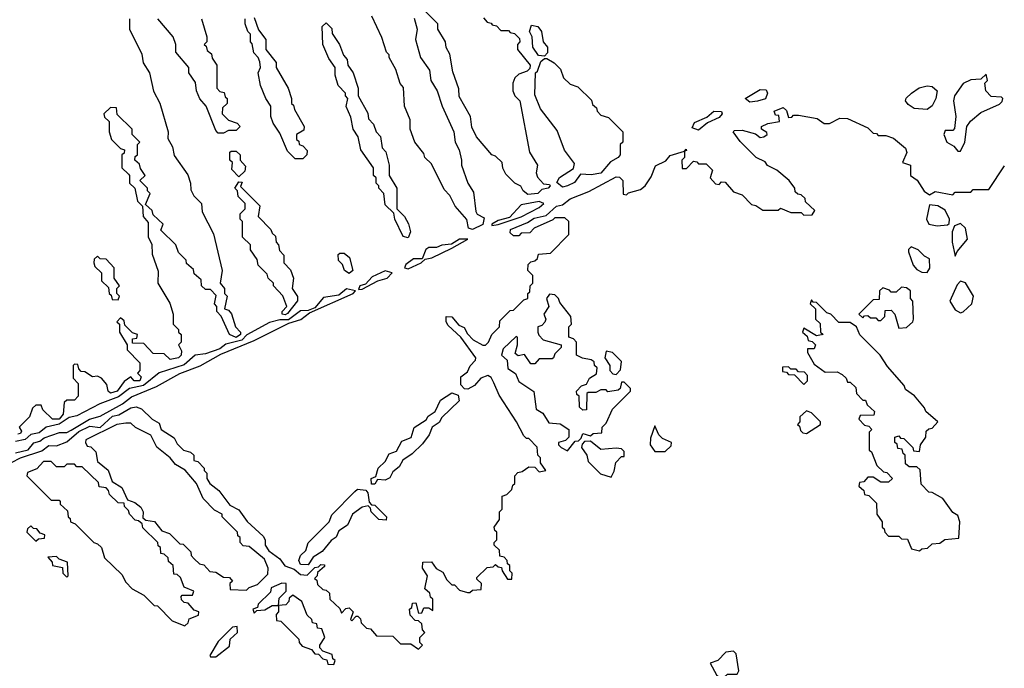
# Model space of a CAD drawing. Extents: x 2737310 to 2869991, y 870230 to 1012730.
# Tile 249 of 256: x 2799012 to 2802846, y 932595 to 935122. Entities that reach past the tile are written whole.
import ezdxf

# ---------------------------------------------------------------- set-up
doc = ezdxf.new("R2010")
doc.units = 0

msp = doc.modelspace()

# ---------------------------------------------------------------- linework, layer by layer
at = {"layer": '0CON02XD'}
for points in [[(2800818.3, 935128.3), (2800831.7, 935111.7), (2800848.3, 935108.3), (2800851.7, 935101.7), (2800868.3, 935098.3), (2800885, 935080), (2800915, 935080), (2800921.7, 935071.7), (2800938.3, 935068.3), (2800958.3, 935048.3), (2800960, 935035), (2800950, 935025), (2800950, 935005), (2801000, 934945), (2800998.3, 934931.7), (2800988.3, 934921.7), (2800955, 934910), (2800940, 934895), (2800932.5, 934875), (2800932.5, 934845), (2800940, 934825), (2800960, 934805), (2800997.5, 934605), (2801027.5, 934555), (2801022.5, 934525), (2801028.3, 934508.3), (2801051.7, 934481.7), (2801075, 934480), (2801077.5, 934475), (2801070, 934465), (2801045, 934460), (2801030, 934445), (2800990.5, 934440.5), (2800972.5, 934455), (2800963, 934473), (2800940, 934485), (2800905, 934520), (2800893, 934543), (2800890, 934565), (2800865, 934590), (2800850, 934595), (2800790, 934665), (2800773, 934703), (2800767.5, 934745), (2800723, 934823), (2800721.7, 934851.7), (2800698.3, 934918.3), (2800687, 934987), (2800673, 935013), (2800670, 935035), (2800640, 935085), (2800640, 935105), (2800575, 935170)], [(2799440, 935125), (2799440, 935085), (2799487, 934987), (2799493, 934953), (2799517.5, 934915), (2799533, 934843), (2799557, 934797), (2799590, 934685), (2799588.3, 934658.3), (2799607, 934627), (2799613, 934593), (2799667, 934517), (2799677.5, 934485), (2799678.3, 934458.3), (2799690, 934435), (2799720, 934405), (2799723, 934373), (2799767, 934287), (2799800, 934145), (2799792.5, 934095), (2799810, 934075), (2799810, 934055), (2799820, 934045), (2799810, 933995), (2799825, 933990), (2799836.2, 933976.2), (2799852.5, 933925), (2799872, 933905), (2799871.4, 933895), (2799855, 933883.8), (2799828.8, 933895), (2799797, 933967), (2799780, 933985), (2799780, 934005), (2799770, 934015), (2799777, 934047), (2799755, 934070), (2799735, 934070), (2799720, 934085), (2799718.3, 934108.3), (2799691.7, 934131.7), (2799688.3, 934148.3), (2799661.7, 934171.7), (2799660, 934185), (2799630, 934215), (2799620, 934245), (2799561.7, 934301.7), (2799570, 934325), (2799531.7, 934361.7), (2799528.3, 934378.3), (2799501.7, 934401.7), (2799520, 934445), (2799510, 934455), (2799510, 934465), (2799480, 934495), (2799500, 934515), (2799481.7, 934541.7), (2799478.3, 934558.3), (2799460, 934575), (2799461.7, 934588.3), (2799470, 934595), (2799470, 934635), (2799480, 934645), (2799450, 934675), (2799450, 934695), (2799391.7, 934751.7), (2799388.3, 934778.3), (2799365, 934780), (2799340, 934755), (2799341.7, 934741.7), (2799360, 934725), (2799360, 934685), (2799370, 934655), (2799405, 934620), (2799420, 934615), (2799418.3, 934601.7), (2799410, 934595), (2799410, 934545), (2799435, 934520), (2799440, 934515), (2799440, 934485), (2799460, 934465), (2799470, 934415), (2799490, 934395), (2799492.5, 934355), (2799511.7, 934331.7), (2799512.5, 934275), (2799527, 934247), (2799528.3, 934208.3), (2799551.7, 934141.7), (2799550, 934095), (2799597, 934017), (2799610, 933975), (2799610, 933935), (2799630, 933915), (2799630, 933905), (2799640, 933895), (2799640, 933865), (2799630, 933855), (2799641.7, 933831.7), (2799640, 933815), (2799630, 933805), (2799598.3, 933798.3), (2799575, 933820), (2799531.7, 933821.7), (2799495, 933860), (2799451.7, 933861.7), (2799451.7, 933878.3), (2799468.3, 933881.7), (2799470, 933895), (2799451.7, 933901.7), (2799421.7, 933931.7), (2799418.3, 933948.3), (2799405, 933960), (2799390, 933945), (2799400, 933935), (2799400, 933905), (2799430, 933855), (2799430, 933835), (2799480, 933785), (2799480, 933755), (2799470, 933745), (2799485, 933730), (2799480, 933715), (2799457.5, 933715), (2799445, 933730), (2799418.3, 933711.7), (2799391.2, 933675), (2799365, 933666.7), (2799356.7, 933675), (2799350.7, 933700.7), (2799330, 933725), (2799315, 933732.5), (2799295, 933730), (2799265, 933750), (2799251.7, 933751.7), (2799241.7, 933761.7), (2799238.3, 933778.3), (2799225, 933780), (2799220, 933775), (2799220, 933725), (2799240, 933705), (2799240, 933655), (2799225, 933640), (2799195, 933640), (2799185, 933630), (2799181.2, 933585), (2799165.8, 933565), (2799140, 933565), (2799101.7, 933601.7), (2799095, 933620), (2799075, 933620), (2799061.7, 933608.3), (2799050, 933575), (2799010, 933535), (2799019.3, 933519.3), (2799015, 933510), (2799005, 933507.5)], [(2799720, 935125), (2799740, 935055), (2799740, 935035), (2799730, 935025), (2799738.3, 935018.3), (2799741.7, 935001.7), (2799758.3, 934988.3), (2799761.7, 934971.7), (2799780, 934945), (2799780, 934855), (2799791.7, 934841.7), (2799808.3, 934838.3), (2799811.7, 934821.7), (2799820, 934815), (2799820, 934795), (2799801.7, 934778.3), (2799800, 934755), (2799825, 934730), (2799858.3, 934718.3), (2799870, 934705), (2799855, 934690), (2799825, 934690), (2799805, 934680), (2799785, 934680), (2799775, 934690), (2799737.5, 934785), (2799713, 934813), (2799700, 934845), (2799697, 934877), (2799670, 934915), (2799670, 934935), (2799620, 934995), (2799620, 935025), (2799610, 935055), (2799550, 935125)], [(2800115, 934580), (2800085, 934580), (2800055, 934610), (2800025, 934680), (2799998.3, 934718.3), (2799990, 934745), (2799990, 934785), (2799970, 934815), (2799950, 934865), (2799940, 934915), (2799950, 934935), (2799947, 934957), (2799940, 934975), (2799923, 934993), (2799917, 935027), (2799910, 935035), (2799910, 935065), (2799900, 935075), (2799890, 935105), (2799890, 935125)], [(2799925, 935130), (2799941.7, 935081.7), (2799970, 935045), (2799970, 935005), (2800010, 934955), (2800010, 934935), (2800057.5, 934855), (2800070, 934815), (2800070, 934795), (2800078.3, 934788.3), (2800081.7, 934771.7), (2800120, 934705), (2800118.3, 934691.7), (2800090, 934675), (2800090, 934655), (2800098.3, 934648.3), (2800100, 934635), (2800115, 934630), (2800131.7, 934611.7), (2800130, 934595), (2800115, 934580)], [(2800525, 934272.5), (2800505, 934277.5), (2800472.5, 934345), (2800468.3, 934368.3), (2800435, 934400), (2800430, 934445), (2800410, 934465), (2800410, 934475), (2800400, 934485), (2800400, 934505), (2800390, 934515), (2800390, 934545), (2800340, 934615), (2800330, 934665), (2800310, 934695), (2800301.7, 934741.7), (2800283, 934783), (2800290, 934815), (2800280, 934825), (2800280, 934835), (2800252.5, 934865), (2800240, 934905), (2800240, 934935), (2800215, 934970), (2800192.5, 935025), (2800190, 935095), (2800205, 935110), (2800227, 935087), (2800228.3, 935068.3), (2800257.5, 935025), (2800273, 934983), (2800287, 934967), (2800290, 934945), (2800310, 934915), (2800330, 934855), (2800330, 934825), (2800367, 934757), (2800370, 934735), (2800390, 934715), (2800400, 934685), (2800417, 934667), (2800423, 934623), (2800437, 934607), (2800450, 934555), (2800450, 934515), (2800480, 934465), (2800480, 934385), (2800510, 934355), (2800526.4, 934326.4), (2800533.3, 934295), (2800525, 934272.5)], [(2800775, 934304.4), (2800759.5, 934309.5), (2800753.6, 934343.6), (2800707.5, 934395), (2800687, 934437), (2800665, 934460), (2800615, 934560), (2800590, 934585), (2800585, 934600), (2800550, 934645), (2800532.5, 934695), (2800531.7, 934731.7), (2800510, 934785), (2800507, 934857), (2800493, 934873), (2800477, 934927), (2800450, 934975), (2800450, 934985), (2800440, 934995), (2800421.7, 935051.7), (2800382.5, 935135)], [(2800547.5, 935127.5), (2800560, 935085), (2800552.5, 935045), (2800572.5, 934975), (2800607.5, 934925), (2800612.5, 934885), (2800637.5, 934845), (2800657.5, 934785), (2800702.5, 934685), (2800707.5, 934645), (2800722.5, 934615), (2800732.5, 934575), (2800732.5, 934555), (2800757.5, 934485), (2800779.3, 934449.3), (2800787.5, 934375), (2800793.6, 934363.6), (2800820, 934350), (2800815, 934324.4), (2800775, 934304.4)], [(2801055, 934980), (2801031.7, 934981.7), (2801010, 935015), (2801007.5, 935055), (2800997.5, 935075), (2801005, 935100), (2801030, 935095), (2801043.3, 935075), (2801050, 935035), (2801067.5, 935015), (2801067, 934993), (2801055, 934980)], [(2801125, 934469.4), (2801103, 934487), (2801113.6, 934506.4), (2801168.3, 934541.7), (2801171.7, 934561.7), (2801133, 934613), (2801105, 934690), (2801040, 934775), (2801018.3, 934828.3), (2801020, 934915), (2801028.3, 934921.7), (2801041.7, 934958.3), (2801055, 934970), (2801065, 934970), (2801093, 934953), (2801118.3, 934928.3), (2801130, 934895), (2801155, 934870), (2801185, 934860), (2801238.3, 934808.3), (2801241.7, 934791.7), (2801258.3, 934778.3), (2801260, 934765), (2801275, 934750), (2801305, 934740), (2801360, 934685), (2801360, 934645), (2801350, 934635), (2801350, 934595), (2801342.5, 934585), (2801312.1, 934567.9), (2801275, 934524.4), (2801236.9, 934516.9), (2801195, 934520), (2801172, 934488), (2801145, 934474.4), (2801125, 934469.4)], [(2802675, 934610), (2802692.5, 934645), (2802700, 934705), (2802713.6, 934726.4), (2802755, 934760), (2802827, 934793), (2802837, 934803), (2802840, 934815), (2802835, 934820), (2802795, 934822.5), (2802773.9, 934843.9), (2802770, 934875), (2802780, 934885), (2802775, 934910), (2802755, 934890), (2802715, 934887.5), (2802685, 934872.5), (2802652.5, 934825), (2802647.5, 934805), (2802656.7, 934745), (2802651.7, 934698.3), (2802645, 934690), (2802615, 934690), (2802610, 934675), (2802622.5, 934645), (2802649.3, 934629.3), (2802665, 934610), (2802675, 934610)], [(2801855, 934800), (2801836.2, 934815), (2801895, 934849.2), (2801917.9, 934847.9), (2801923.1, 934835), (2801916.2, 934813.8), (2801885, 934804.2), (2801855, 934800)], [(2802545, 934772), (2802495, 934776.2), (2802471.2, 934791.2), (2802461.2, 934805), (2802464.2, 934815.8), (2802484.4, 934835.6), (2802514.3, 934855.7), (2802545, 934864.2), (2802565, 934862), (2802583.8, 934845), (2802579.2, 934815), (2802564.3, 934785.7), (2802545, 934772)], [(2801429.3, 934460.7), (2801447.5, 934475), (2801470.7, 934509.3), (2801487.3, 934552.7), (2801528, 934572), (2801545, 934592.5), (2801600, 934610), (2801607.5, 934617.5), (2801608.3, 934611.7), (2801600, 934610), (2801600, 934585), (2801590, 934575), (2801591.7, 934541.7), (2801608.3, 934541.7), (2801635, 934570), (2801648.3, 934568.3), (2801655, 934560), (2801685, 934560), (2801710, 934535), (2801700, 934505), (2801721.7, 934481.7), (2801735, 934480), (2801745, 934490), (2801758.3, 934488.3), (2801791.7, 934451.7), (2801825, 934440), (2801861.7, 934401.7), (2801878.3, 934398.3), (2801905, 934380), (2801965, 934380), (2801975, 934387.5), (2802015, 934370), (2802055, 934370), (2802065, 934360), (2802098.3, 934361.7), (2802108.3, 934378.3), (2802071.7, 934411.7), (2802070, 934425), (2802055, 934440), (2802041.7, 934441.7), (2802031.7, 934451.7), (2802030, 934465), (2802007.5, 934495), (2801960, 934535), (2801923.6, 934553.6), (2801915, 934567.5), (2801880, 934585), (2801817, 934647), (2801790, 934685), (2801795, 934690), (2801825, 934690.8), (2801877.5, 934677.5), (2801895, 934663.3), (2801910, 934665), (2801922.5, 934675), (2801921.7, 934681.7), (2801900, 934695), (2801900, 934705), (2801925, 934717.5), (2801970, 934725), (2801968.3, 934748.3), (2801955, 934750), (2801950, 934765), (2801985, 934780), (2801998.3, 934768.3), (2802005, 934740), (2802018.3, 934741.7), (2802025, 934750), (2802045, 934750), (2802117, 934737), (2802145, 934717.5), (2802165, 934717.5), (2802205, 934737.5), (2802235, 934736.7), (2802315, 934700), (2802335, 934680), (2802348.3, 934678.3), (2802355, 934670), (2802385, 934670), (2802415, 934660), (2802460.7, 934620.7), (2802466.2, 934603.8), (2802450, 934565), (2802480, 934555), (2802480, 934515), (2802506.1, 934496.1), (2802533.6, 934453.6), (2802555, 934440), (2802577, 934453), (2802645, 934440), (2802655, 934450), (2802715, 934450), (2802725, 934460), (2802785, 934460), (2802847, 934553)], [(2801655, 934691.9), (2801630.9, 934700.9), (2801638.9, 934721.1), (2801687.5, 934742.5), (2801714.2, 934765.8), (2801744.1, 934764.1), (2801746.7, 934755), (2801735, 934740), (2801689.7, 934720.3), (2801655, 934691.9)], [(2799865, 934510), (2799838.3, 934538.3), (2799840, 934565), (2799830, 934575), (2799830, 934605), (2799835, 934610), (2799855, 934610), (2799870, 934595), (2799870, 934575), (2799891.7, 934551.7), (2799888.3, 934531.7), (2799865, 934510)], [(2798945, 933379.1), (2799014.6, 933415.4), (2799098.1, 933441.9), (2799125, 933462.9), (2799155, 933461.2), (2799195, 933477.5), (2799242.4, 933517.6), (2799285, 933537.8), (2799325, 933532.5), (2799373.1, 933576.9), (2799397.8, 933582.2), (2799445, 933610), (2799465, 933614), (2799486, 933606), (2799527.5, 933565), (2799555, 933550), (2799562.5, 933525), (2799613, 933493), (2799625, 933470), (2799650, 933445), (2799677, 933437), (2799690, 933425), (2799690, 933405), (2799705, 933400), (2799730, 933375), (2799730, 933365), (2799740, 933355), (2799740, 933335), (2799752.5, 933315), (2799787.7, 933287.7), (2799830.7, 933230.7), (2799865, 933212.5), (2799897, 933167), (2799959.3, 933109.3), (2799967.5, 933095), (2799967.5, 933075), (2799982, 933052), (2800025, 933022), (2800044.2, 932994.2), (2800080.7, 932980.7), (2800105, 932960), (2800131.7, 932958.3), (2800161.7, 932988.3), (2800175, 932990), (2800185, 933000), (2800198.3, 932998.3), (2800198.3, 932991.7), (2800171.7, 932968.3), (2800170, 932955), (2800160, 932945), (2800168.3, 932938.3), (2800171.7, 932921.7), (2800191.7, 932901.7), (2800205, 932900), (2800218.3, 932888.3), (2800220, 932865), (2800258.3, 932828.3), (2800265, 932810), (2800281.7, 932828.3), (2800295, 932830), (2800310, 932815), (2800300, 932785), (2800305, 932780), (2800321.7, 932798.3), (2800328.3, 932798.3), (2800338.3, 932788.3), (2800341.7, 932771.7), (2800361.7, 932751.7), (2800378.3, 932748.3), (2800401.7, 932721.7), (2800465, 932720), (2800495, 932690), (2800535, 932690), (2800565, 932670), (2800580, 932685), (2800570, 932695), (2800570, 932715), (2800590, 932735), (2800580, 932745), (2800578.3, 932768.3), (2800565, 932780), (2800551.7, 932781.7), (2800531.7, 932801.7), (2800530, 932825), (2800538.3, 932831.7), (2800541.7, 932848.3), (2800555, 932850), (2800565, 932810), (2800578.3, 932811.7), (2800585, 932830), (2800605, 932830), (2800620, 932820), (2800620, 932865), (2800611.7, 932871.7), (2800608.3, 932888.3), (2800590, 932905), (2800600, 932955), (2800580, 932985), (2800581.7, 933008.3), (2800615, 933010), (2800633.6, 932983.6), (2800659.3, 932969.3), (2800675, 932940), (2800695, 932920), (2800705, 932920), (2800725, 932900), (2800755, 932890), (2800765, 932890), (2800775, 932900), (2800808.3, 932901.7), (2800810, 932925), (2800791.7, 932941.7), (2800791.7, 932948.3), (2800831.7, 932988.3), (2800855, 932990), (2800865, 933000), (2800875, 932990), (2800888.3, 932988.3), (2800890, 932975), (2800911.7, 932941.7), (2800928.3, 932941.7), (2800930, 932965), (2800920, 932975), (2800920, 932995), (2800911.7, 933001.7), (2800910, 933015), (2800898.3, 933028.3), (2800881.7, 933031.7), (2800880, 933055), (2800860, 933075), (2800860, 933085), (2800870, 933095), (2800870, 933125), (2800861.7, 933131.7), (2800860, 933145), (2800880, 933175), (2800880, 933205), (2800890, 933215), (2800890, 933265), (2800908.3, 933271.7), (2800928.3, 933291.7), (2800931.7, 933308.3), (2800940, 933315), (2800940, 933345), (2800951.7, 933358.3), (2800968.3, 933361.7), (2800995, 933380), (2801018.3, 933378.3), (2801035, 933360), (2801060, 933365), (2801040, 933395), (2801040, 933415), (2801030, 933425), (2801027, 933457), (2800995, 933490), (2800985, 933490), (2800975, 933500), (2800946.7, 933555), (2800879.4, 933659.4), (2800857.5, 933707.5), (2800848.3, 933728.3), (2800835, 933736.2), (2800807.5, 933725), (2800783, 933697), (2800757, 933683), (2800743.3, 933683.3), (2800729.3, 933699.3), (2800730, 933730), (2800755, 933750), (2800766.2, 933773.8), (2800786.7, 933795), (2800787.5, 933805), (2800730, 933885), (2800680.9, 933930.9), (2800672, 933945), (2800672.5, 933965), (2800695, 933963.8), (2800722.3, 933932.3), (2800742, 933922), (2800755, 933897.5), (2800777.5, 933875), (2800815, 933853.3), (2800826.2, 933853.8), (2800837.5, 933865), (2800850, 933895), (2800880, 933925), (2800881.7, 933948.3), (2800921.7, 933988.3), (2800935, 933990), (2800975, 934030), (2800990, 934035), (2800990, 934055), (2800998.3, 934061.7), (2801000, 934085), (2801010, 934095), (2801010, 934125), (2800990, 934145), (2800991.7, 934168.3), (2801001.7, 934178.3), (2801018.3, 934181.7), (2801028.3, 934191.7), (2801031.7, 934208.3), (2801078.3, 934211.7), (2801150, 934285), (2801150, 934335), (2801135, 934350), (2801095, 934350), (2801088.3, 934341.7), (2801015, 934310), (2800998.3, 934291.7), (2800965, 934290), (2800955, 934280), (2800935, 934280), (2800921.7, 934291.7), (2800922.5, 934305), (2800988.8, 934331.2), (2801015, 934348.8), (2801061.7, 934358.3), (2801102.5, 934395), (2801125, 934400), (2801155, 934423.8), (2801227.7, 934452.3), (2801335, 934509.2), (2801347.7, 934507.7), (2801360, 934495), (2801361.7, 934441.7), (2801375, 934440), (2801382.5, 934447.5), (2801429.3, 934460.7)], [(2800045, 933971.9), (2800033.8, 933975), (2800033.3, 933985), (2800052.5, 934005), (2800036.1, 934046.1), (2800000, 934085), (2800000, 934095), (2799980, 934115), (2799975, 934130), (2799940, 934165), (2799937, 934187), (2799910, 934225), (2799910, 934245), (2799880, 934275), (2799880, 934335), (2799870, 934345), (2799870, 934365), (2799890, 934385), (2799890, 934405), (2799863, 934433), (2799860, 934455), (2799850, 934465), (2799865, 934490), (2799878.3, 934488.3), (2799871.7, 934471.7), (2799947, 934397), (2799940, 934355), (2799990, 934305), (2799995, 934290), (2800008.3, 934278.3), (2800010, 934255), (2800020, 934245), (2800023, 934223), (2800040, 934205), (2800040, 934175), (2800067, 934147), (2800077.5, 934115), (2800073.3, 934075), (2800093.3, 934043.3), (2800093.6, 934026.4), (2800055, 933976.7), (2800045, 933971.9)], [(2800850, 934320), (2800875, 934323.8), (2800965, 934354.3), (2801035, 934390), (2801052.5, 934405), (2801035, 934413.8), (2800965, 934400.8), (2800919.2, 934350.8), (2800875, 934340), (2800850, 934325), (2800850, 934320)], [(2802585, 934318.8), (2802625, 934322.5), (2802631.7, 934328.3), (2802632.5, 934345), (2802615, 934380), (2802587, 934397), (2802555, 934400), (2802543.3, 934345), (2802552.5, 934325), (2802585, 934318.8)], [(2802655, 934200), (2802661.7, 934218.3), (2802703, 934267), (2802695, 934310), (2802675, 934327.5), (2802651.7, 934318.3), (2802643.3, 934295), (2802642.5, 934255), (2802655, 934200)], [(2800525, 934151.2), (2800575, 934174), (2800591.2, 934188.8), (2800616.6, 934193.4), (2800695, 934231.2), (2800757, 934267), (2800725, 934267.1), (2800693, 934247), (2800655, 934243.8), (2800635, 934233.8), (2800605, 934234.3), (2800593.8, 934226.2), (2800579.3, 934190.7), (2800545, 934190), (2800515, 934168), (2800510, 934155), (2800525, 934151.2)], [(2802545, 934137.5), (2802556.4, 934153.6), (2802555, 934190), (2802535, 934200), (2802510, 934225), (2802483, 934237), (2802473, 934227), (2802473, 934217), (2802491.2, 934165), (2802505, 934148.8), (2802525, 934138.8), (2802545, 934137.5)], [(2799395, 934030), (2799400, 934045), (2799390, 934055), (2799390, 934075), (2799400, 934085), (2799380, 934115), (2799380, 934155), (2799348.3, 934188.3), (2799325, 934190), (2799315, 934200), (2799301.7, 934188.3), (2799300, 934175), (2799305, 934160), (2799330, 934135), (2799330, 934105), (2799358.3, 934078.3), (2799360, 934055), (2799368.3, 934048.3), (2799371.7, 934031.7), (2799395, 934030)], [(2800295, 934132.5), (2800276.7, 934145), (2800268.3, 934168.3), (2800253.8, 934183.8), (2800252.5, 934207.5), (2800258.3, 934211.7), (2800275, 934212.5), (2800296.7, 934195), (2800308.8, 934145), (2800295, 934132.5)], [(2800331.2, 934071.2), (2800345, 934072), (2800406.1, 934103.9), (2800442.5, 934115), (2800462.5, 934135), (2800435, 934143.3), (2800385, 934120), (2800358, 934092), (2800336.7, 934085), (2800331.2, 934071.2)], [(2798995, 933434), (2799045, 933446.2), (2799067, 933473), (2799090.7, 933479.3), (2799107.3, 933492.7), (2799167, 933513), (2799195, 933513.3), (2799212.5, 933522.5), (2799283.9, 933566.1), (2799325, 933576.7), (2799412.5, 933625), (2799447.1, 933652.9), (2799545, 933693.1), (2799635, 933742.9), (2799715, 933772.9), (2799795, 933818.8), (2799925, 933871.4), (2800060.5, 933939.5), (2800106.4, 933953.6), (2800140, 933980), (2800310, 934055), (2800320, 934065), (2800285, 934073.8), (2800255, 934048), (2800195, 934039.2), (2800160.7, 933999.3), (2800135, 933988.8), (2800105, 933988.1), (2800058, 933952), (2800025, 933951.9), (2799985, 933942.5), (2799896.4, 933893.6), (2799876.9, 933873.1), (2799815, 933857.5), (2799790.8, 933839.2), (2799735, 933819.4), (2799695, 933814.4), (2799652.6, 933777.4), (2799555, 933745.7), (2799493.7, 933696.3), (2799440, 933685), (2799397, 933653), (2799323.3, 933625), (2799235, 933578.6), (2799205, 933572.5), (2799165, 933546.5), (2799115, 933534.2), (2799087.1, 933512.9), (2799055, 933505.8), (2799033.4, 933486.6), (2798995, 933478.1)], [(2802435, 933920), (2802465, 933922.5), (2802490, 933945), (2802492.5, 933955), (2802490, 934025), (2802480, 934035), (2802480, 934065), (2802465, 934077.5), (2802445, 934080), (2802425, 934060), (2802405, 934060), (2802398.3, 934068.3), (2802373, 934077), (2802360, 934065), (2802358.3, 934031.7), (2802335, 934030), (2802280, 933975), (2802295, 933960), (2802301.7, 933968.3), (2802315, 933970), (2802325, 933960), (2802345, 933960), (2802355, 933950), (2802365, 933950), (2802380, 933965), (2802381.7, 933988.3), (2802405, 933990), (2802420, 933975), (2802435, 933920)], [(2802675, 933980), (2802685, 933983.8), (2802720, 934015), (2802726.2, 934045), (2802695, 934096.7), (2802675, 934102.5), (2802661.7, 934088.3), (2802633.3, 934025), (2802655, 933991.2), (2802675, 933980)], [(2801145, 933442.5), (2801175, 933480), (2801188.3, 933481.7), (2801198.3, 933491.7), (2801205, 933510), (2801235, 933500), (2801245, 933510), (2801278.3, 933511.7), (2801280, 933535), (2801295, 933550), (2801320, 933605), (2801390, 933675), (2801390, 933685), (2801365, 933710), (2801355, 933710), (2801350, 933685), (2801341.7, 933678.3), (2801302.5, 933672.5), (2801295, 933680), (2801275, 933680), (2801255, 933670), (2801225, 933670), (2801220, 933665), (2801218.3, 933601.7), (2801205, 933600), (2801191.7, 933611.7), (2801190, 933655), (2801181.7, 933661.7), (2801180, 933675), (2801200, 933695), (2801218.3, 933701.7), (2801230, 933725), (2801258.3, 933741.7), (2801260, 933765), (2801250, 933775), (2801248.3, 933788.3), (2801237, 933797), (2801203, 933803), (2801180, 933815), (2801180, 933865), (2801168.3, 933878.3), (2801150, 933885), (2801150, 933925), (2801160, 933935), (2801157.5, 933965), (2801115, 934020), (2801110, 934035), (2801095, 934050), (2801075, 934052.5), (2801063.8, 934035), (2801072.5, 934005), (2801052.5, 933975), (2801060, 933955), (2801057, 933943), (2801045, 933930), (2801030, 933925), (2801030, 933905), (2801033, 933893), (2801050, 933875), (2801120, 933855), (2801120, 933845), (2801095, 933820), (2801090, 933805), (2801085, 933800), (2801035, 933800), (2801018.3, 933781.7), (2801001.7, 933781.7), (2800977.5, 933817.5), (2800952.5, 933812.5), (2800941.7, 933821.7), (2800950, 933855), (2800950, 933885), (2800945, 933887.5), (2800895, 933840), (2800887.5, 933815), (2800910, 933795), (2800913, 933763), (2800943, 933743), (2800955, 933712.5), (2801013.6, 933673.6), (2801022.5, 933605), (2801048.3, 933588.3), (2801071.7, 933551.7), (2801117, 933547), (2801150, 933525), (2801150, 933495), (2801137, 933483), (2801110, 933475), (2801110, 933465), (2801120, 933455), (2801145, 933442.5)], [(2802515, 933052.5), (2802525, 933060), (2802547, 933063), (2802565, 933080), (2802595, 933082.5), (2802613.6, 933096.4), (2802668.3, 933101.7), (2802672.5, 933165), (2802665, 933190), (2802645, 933202.5), (2802606.4, 933256.4), (2802565, 933280), (2802551.7, 933281.7), (2802521.7, 933311.7), (2802518.3, 933368.3), (2802505, 933380), (2802475, 933380), (2802461.7, 933391.7), (2802460, 933425), (2802451.7, 933431.7), (2802448.3, 933448.3), (2802431.7, 933451.7), (2802428.3, 933468.3), (2802420, 933475), (2802420, 933495), (2802435, 933500), (2802441.7, 933491.7), (2802455, 933490), (2802490, 933455), (2802491.7, 933441.7), (2802515, 933440), (2802520, 933465), (2802540, 933495), (2802541.7, 933518.3), (2802551.7, 933528.3), (2802565, 933530), (2802587.5, 933555), (2802540, 933595), (2802535, 933610), (2802496.4, 933656.4), (2802461.2, 933681.2), (2802456.1, 933696.1), (2802390.7, 933770.7), (2802362.5, 933815), (2802283.6, 933893.6), (2802270, 933925), (2802245, 933942.5), (2802201.7, 933941.7), (2802170, 933975), (2802155, 933980), (2802115, 934020), (2802101.7, 934021.7), (2802095, 934030), (2802090, 934015), (2802110, 933995), (2802110, 933955), (2802128.3, 933938.3), (2802130, 933905), (2802140, 933895), (2802115, 933890), (2802065, 933920), (2802060, 933905), (2802078.3, 933888.3), (2802081.7, 933871.7), (2802098.3, 933868.3), (2802110, 933855), (2802105, 933840), (2802080, 933840), (2802080, 933825), (2802105, 933780), (2802148.3, 933748.3), (2802195, 933750), (2802215, 933740), (2802230, 933725), (2802235, 933710), (2802245, 933710), (2802268.3, 933688.3), (2802270, 933665), (2802295, 933640), (2802305, 933640), (2802311.7, 933621.7), (2802340, 933595), (2802338.3, 933581.7), (2802285, 933580), (2802280, 933565), (2802301.7, 933541.7), (2802318.3, 933538.3), (2802330, 933525), (2802320, 933515), (2802320, 933445), (2802328.3, 933438.3), (2802350, 933385), (2802375, 933360), (2802388.3, 933358.3), (2802410, 933335), (2802395, 933320), (2802365, 933320), (2802335, 933340), (2802315, 933340), (2802298.3, 933321.7), (2802281.7, 933318.3), (2802280, 933305), (2802298.3, 933288.3), (2802301.7, 933271.7), (2802318.3, 933268.3), (2802348.3, 933238.3), (2802350, 933195), (2802370, 933165), (2802370, 933145), (2802378.3, 933138.3), (2802380, 933125), (2802395, 933110), (2802435, 933110), (2802445, 933100), (2802468.3, 933098.3), (2802485, 933060), (2802515, 933052.5)], [(2801335, 933740), (2801351.7, 933758.3), (2801355, 933790), (2801320, 933825), (2801295, 933830), (2801290, 933805), (2801310, 933775), (2801310, 933755), (2801321.7, 933741.7), (2801335, 933740)], [(2802065, 933700), (2802080, 933715), (2802080, 933735), (2802068.3, 933748.3), (2802045, 933750), (2802035, 933760), (2802015, 933760), (2802005, 933770), (2801981.7, 933768.3), (2801981.7, 933751.7), (2801998.3, 933748.3), (2802005, 933740), (2802028.3, 933738.3), (2802065, 933700)], [(2800381.7, 933311.7), (2800380, 933335), (2800398.3, 933341.7), (2800407.5, 933375), (2800435, 933400), (2800450, 933430), (2800479.3, 933440.7), (2800500, 933480), (2800536.1, 933493.9), (2800547.5, 933532.5), (2800595, 933563.3), (2800602.3, 933577.7), (2800630, 933595), (2800650.7, 933639.3), (2800695, 933667.5), (2800719.3, 933659.3), (2800722.5, 933637.5), (2800655, 933572.5), (2800645, 933552.5), (2800617.5, 933535), (2800606.1, 933503.9), (2800580, 933470), (2800540, 933430), (2800503.6, 933406.4), (2800490, 933380), (2800465, 933360), (2800453, 933337), (2800435, 933327.5), (2800405, 933330), (2800395, 933312.5), (2800381.7, 933311.7)], [(2802075, 933510), (2802130, 933545), (2802130, 933555), (2802095, 933590), (2802075, 933597.5), (2802050, 933575), (2802050, 933555), (2802040, 933545), (2802048.3, 933538.3), (2802051.7, 933521.7), (2802061.7, 933511.7), (2802075, 933510)], [(2799895, 932900), (2799905, 932910), (2799938.3, 932921.7), (2799978.3, 932961.7), (2799980, 932985), (2799965, 933020), (2799905, 933070), (2799881.7, 933071.7), (2799870, 933085), (2799870, 933105), (2799861.7, 933111.7), (2799860, 933125), (2799800, 933185), (2799800, 933195), (2799770.7, 933210.7), (2799726.7, 933256.7), (2799700, 933315), (2799656.4, 933366.4), (2799619.2, 933389.2), (2799597.5, 933415), (2799546.1, 933456.1), (2799523, 933503), (2799463, 933533), (2799445, 933550), (2799425, 933550), (2799390, 933545), (2799270, 933485), (2799267.5, 933475), (2799275, 933460), (2799288.3, 933458.3), (2799308.3, 933438.3), (2799315, 933400), (2799356.7, 933366.7), (2799372.5, 933322.5), (2799409.3, 933299.3), (2799431.7, 933251.7), (2799460.7, 933240.7), (2799483, 933223), (2799492.5, 933205), (2799491.7, 933181.7), (2799502.5, 933172.5), (2799537, 933167), (2799565, 933130), (2799595, 933120), (2799635, 933080), (2799648.3, 933078.3), (2799678.3, 933048.3), (2799680, 933035), (2799691.7, 933021.7), (2799711.7, 933001.7), (2799728.3, 932998.3), (2799751.7, 932971.7), (2799775, 932970), (2799805, 932950), (2799828.3, 932948.3), (2799840, 932935), (2799830, 932925), (2799831.7, 932901.7), (2799895, 932900)], [(2801525, 933440), (2801548.3, 933461.7), (2801550, 933475), (2801515, 933490), (2801500, 933505), (2801485, 933540), (2801468.3, 933491.7), (2801467.5, 933465), (2801485, 933440), (2801525, 933440)], [(2801315, 933340), (2801327, 933363), (2801333, 933397), (2801355, 933420), (2801365, 933420), (2801365, 933440), (2801355, 933450), (2801335, 933452.5), (2801275, 933447.5), (2801235, 933480), (2801211.7, 933478.3), (2801201.7, 933468.3), (2801200, 933455), (2801220, 933425), (2801225, 933400), (2801273, 933353), (2801315, 933340)], [(2799655, 932760), (2799668.3, 932771.7), (2799671.7, 932788.3), (2799708.3, 932801.7), (2799710, 932815), (2799691.7, 932821.7), (2799668.3, 932848.3), (2799651.7, 932851.7), (2799641.7, 932861.7), (2799640, 932875), (2799645, 932880), (2799685, 932880), (2799690, 932895), (2799651.7, 932911.7), (2799638.3, 932948.3), (2799625, 932960), (2799611.7, 932961.7), (2799610, 932995), (2799591.7, 933011.7), (2799590, 933025), (2799575, 933040), (2799561.7, 933041.7), (2799560, 933065), (2799551.7, 933071.7), (2799550, 933085), (2799491.7, 933141.7), (2799488.3, 933158.3), (2799475, 933170), (2799461.7, 933171.7), (2799440, 933195), (2799435, 933210), (2799420, 933225), (2799418.3, 933238.3), (2799395, 933240), (2799361.7, 933271.7), (2799358.3, 933288.3), (2799348.3, 933298.3), (2799321.7, 933301.7), (2799318.3, 933318.3), (2799255, 933380), (2799235, 933380), (2799225, 933390), (2799195, 933390), (2799185, 933380), (2799155, 933380), (2799135, 933400), (2799105, 933400), (2799078.3, 933371.7), (2799041.7, 933358.3), (2799040, 933345), (2799135, 933250), (2799165, 933250), (2799170, 933245), (2799170, 933235), (2799198.3, 933208.3), (2799200, 933185), (2799208.3, 933178.3), (2799210, 933165), (2799228.3, 933158.3), (2799300, 933085), (2799315, 933080), (2799330, 933065), (2799342.5, 933025), (2799410, 932960), (2799425, 932930), (2799450, 932905), (2799495, 932880), (2799535, 932840), (2799548.3, 932838.3), (2799605, 932780), (2799655, 932760)], [(2800135, 932997.5), (2800105, 933000), (2800098.8, 933015), (2800105.9, 933034.1), (2800125.8, 933054.2), (2800135.8, 933084.2), (2800217.5, 933165), (2800227.5, 933192.5), (2800316.4, 933283.6), (2800327.5, 933292.5), (2800359.3, 933289.3), (2800368, 933278), (2800372.5, 933242.5), (2800381.7, 933231.7), (2800395, 933230), (2800440, 933185), (2800438.3, 933171.7), (2800410, 933175), (2800380, 933205), (2800378.3, 933218.3), (2800368.3, 933228.3), (2800345, 933222.5), (2800307.5, 933195), (2800288, 933152), (2800255, 933130), (2800243.8, 933106.2), (2800225, 933092.5), (2800190, 933050), (2800155, 933027.5), (2800135, 932997.5)], [(2799075, 933090), (2799085, 933100), (2799108.3, 933101.7), (2799110, 933115), (2799091.7, 933121.7), (2799078.3, 933138.3), (2799065, 933140), (2799055, 933150), (2799041.7, 933138.3), (2799040, 933125), (2799075, 933090)], [(2799195, 932950), (2799200, 932955), (2799198.3, 933008.3), (2799165, 933020), (2799155, 933030), (2799121.7, 933028.3), (2799138.3, 933008.3), (2799140, 932995), (2799178.3, 932988.3), (2799180, 932965), (2799195, 932950)], [(2799925, 932810), (2799935, 932820), (2799967, 932823), (2799995, 932840), (2800020, 932840), (2800021.7, 932868.3), (2800050, 932895), (2800050, 932925), (2800033, 932927), (2799991.7, 932908.3), (2799988.3, 932891.7), (2799940, 932845), (2799938.3, 932831.7), (2799920, 932825), (2799925, 932810)], [(2800235, 932610), (2800240, 932625), (2800231.7, 932631.7), (2800228.3, 932648.3), (2800191.7, 932661.7), (2800180, 932675), (2800180, 932685), (2800200, 932715), (2800188.3, 932748.3), (2800171.7, 932751.7), (2800168.3, 932768.3), (2800151.7, 932771.7), (2800150, 932785), (2800131.7, 932801.7), (2800110, 932855), (2800075, 932880), (2800061.7, 932868.3), (2800060, 932855), (2800048.3, 932841.7), (2800020, 932840), (2800020, 932815), (2800010, 932805), (2800011.7, 932781.7), (2800028.3, 932778.3), (2800098.3, 932708.3), (2800100, 932695), (2800111.7, 932681.7), (2800148.3, 932668.3), (2800161.7, 932651.7), (2800175, 932650), (2800191.7, 932631.7), (2800208.3, 932628.3), (2800211.7, 932611.7), (2800235, 932610)], [(2799775, 932640), (2799828.3, 932681.7), (2799831.7, 932708.3), (2799860, 932735), (2799858.3, 932758.3), (2799840, 932755), (2799785, 932700), (2799752.5, 932645), (2799755, 932640), (2799775, 932640)], [(2801755, 932560), (2801768.3, 932571.7), (2801805, 932572.5), (2801812.5, 932585), (2801801.7, 932651.7), (2801791.7, 932661.7), (2801761.7, 932658.3), (2801730, 932625), (2801700, 932615), (2801725, 932570), (2801735, 932560), (2801755, 932560)]]:
    msp.add_lwpolyline(points, dxfattribs=at)

doc.saveas('drawing.dxf')
